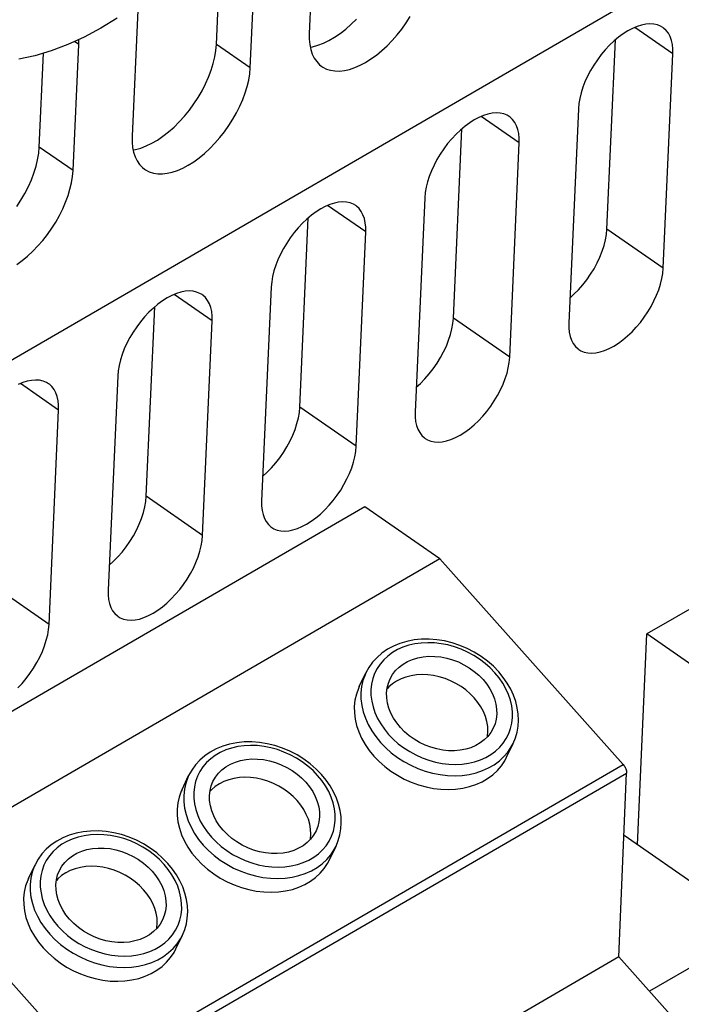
# Model space of a CAD drawing. Header units: millimetres. Extents: x 0 to 594, y 0 to 420.
# Tile 51 of 80: x 536.34 to 544.44, y 127.97 to 140.03. Entities that reach past the tile are written whole.
import ezdxf

# ---------------------------------------------------------------- set-up
doc = ezdxf.new("R2010")
doc.units = ezdxf.units.MM
doc.header["$LTSCALE"] = 32.67
doc.layers.get('0').update_dxf_attribs({"linetype": 'CONTINUOUS'})

msp = doc.modelspace()

# ---------------------------------------------------------------- linework, layer by layer
at = {"color": 7, "linetype": 'CONTINUOUS'}
for p, q in [((531.552, 133.148), (565.112, 152.596)), ((539.953, 141.399), (539.884, 139.855)), ((538.747, 139.723), (538.816, 141.267)), ((539.16, 139.436), (539.23, 140.98)), ((537.532, 140.046), (537.329, 139.921)), ((537.783, 140.141), (537.714, 138.598)), ((541.069, 139.987), (541.118, 140.064)), ((540.33, 139.91), (540.397, 139.969)), ((540.397, 139.969), (540.462, 140.034)), ((541.015, 139.911), (541.069, 139.987)), ((543.897, 139.943), (543.842, 139.919)), ((543.952, 139.96), (543.897, 139.943)), ((544.004, 139.97), (543.952, 139.96)), ((544.054, 139.974), (544.004, 139.97)), ((544.102, 139.971), (544.054, 139.974)), ((544.146, 139.962), (544.102, 139.971)), ((544.186, 139.945), (544.146, 139.962)), ((544.213, 139.929), (544.186, 139.945)), ((544.222, 139.923), (544.213, 139.929)), ((544.254, 139.894), (544.222, 139.923)), ((537.128, 139.812), (536.926, 139.72)), ((537.329, 139.921), (537.128, 139.812)), ((539.884, 139.855), (539.884, 139.786)), ((540.124, 139.771), (540.193, 139.81)), ((540.193, 139.81), (540.262, 139.857)), ((540.262, 139.857), (540.33, 139.91)), ((540.898, 139.77), (540.958, 139.839)), ((540.958, 139.839), (541.015, 139.911)), ((543.672, 139.812), (543.616, 139.765)), ((543.728, 139.853), (543.672, 139.812)), ((543.785, 139.889), (543.728, 139.853)), ((543.842, 139.919), (543.785, 139.889)), ((544.281, 139.859), (544.254, 139.894)), ((544.302, 139.818), (544.281, 139.859)), ((544.319, 139.772), (544.302, 139.818)), ((536.926, 139.72), (536.723, 139.643)), ((536.991, 138.179), (537.06, 139.722)), ((537.06, 139.722), (537.06, 139.781)), ((538.74, 139.648), (538.747, 139.723)), ((539.884, 139.786), (539.89, 139.721)), ((539.89, 139.721), (539.902, 139.66)), ((539.896, 139.691), (539.924, 139.695)), ((539.924, 139.695), (539.989, 139.713)), ((539.989, 139.713), (540.056, 139.738)), ((540.056, 139.738), (540.124, 139.771)), ((540.772, 139.647), (540.836, 139.706)), ((540.836, 139.706), (540.898, 139.77)), ((543.561, 139.714), (543.509, 139.658)), ((543.529, 137.461), (543.632, 139.779)), ((543.616, 139.765), (543.561, 139.714)), ((544.33, 139.721), (544.319, 139.772)), ((544.336, 139.666), (544.33, 139.721)), ((536.523, 139.584), (536.327, 139.543)), ((536.723, 139.643), (536.523, 139.584)), ((536.577, 138.466), (536.628, 139.615)), ((538.707, 139.489), (538.727, 139.569)), ((538.727, 139.569), (538.74, 139.648)), ((539.902, 139.66), (539.92, 139.605)), ((539.92, 139.605), (539.944, 139.555)), ((540.639, 139.545), (540.706, 139.593)), ((540.706, 139.593), (540.772, 139.647)), ((543.459, 139.599), (543.412, 139.536)), ((543.509, 139.658), (543.459, 139.599)), ((544.218, 136.983), (544.336, 139.607)), ((544.336, 139.607), (544.336, 139.666)), ((538.682, 139.406), (538.707, 139.489)), ((539.944, 139.555), (539.974, 139.512)), ((539.974, 139.512), (540.009, 139.475)), ((540.009, 139.475), (540.037, 139.453)), ((540.037, 139.453), (540.049, 139.445)), ((540.049, 139.445), (540.094, 139.422)), ((540.44, 139.439), (540.506, 139.467)), ((540.506, 139.467), (540.572, 139.503)), ((540.572, 139.503), (540.639, 139.545)), ((543.368, 139.471), (543.328, 139.404)), ((543.412, 139.536), (543.368, 139.471)), ((538.613, 139.239), (538.65, 139.323)), ((538.65, 139.323), (538.682, 139.406)), ((539.142, 139.287), (539.154, 139.363)), ((539.154, 139.363), (539.16, 139.436)), ((540.094, 139.422), (540.143, 139.406)), ((540.143, 139.406), (540.197, 139.398)), ((540.197, 139.398), (540.254, 139.397)), ((540.254, 139.397), (540.313, 139.403)), ((540.313, 139.403), (540.376, 139.417)), ((540.376, 139.417), (540.44, 139.439)), ((543.292, 139.336), (543.26, 139.267)), ((543.328, 139.404), (543.292, 139.336)), ((538.57, 139.156), (538.613, 139.239)), ((539.099, 139.129), (539.123, 139.209)), ((539.123, 139.209), (539.142, 139.287)), ((543.233, 139.198), (543.212, 139.13)), ((543.26, 139.267), (543.233, 139.198)), ((538.523, 139.075), (538.57, 139.156)), ((539.069, 139.048), (539.099, 139.129)), ((543.212, 139.13), (543.195, 139.063)), ((538.415, 138.918), (538.471, 138.995)), ((538.471, 138.995), (538.523, 139.075)), ((538.993, 138.886), (539.034, 138.967)), ((539.034, 138.967), (539.069, 139.048)), ((543.184, 138.999), (543.179, 138.936)), ((543.195, 139.063), (543.184, 138.999)), ((538.292, 138.776), (538.355, 138.845)), ((538.355, 138.845), (538.415, 138.918)), ((538.948, 138.807), (538.993, 138.886)), ((542.017, 138.853), (541.961, 138.829)), ((542.071, 138.87), (542.017, 138.853)), ((542.124, 138.881), (542.071, 138.87)), ((542.174, 138.885), (542.124, 138.881)), ((542.221, 138.882), (542.174, 138.885)), ((542.265, 138.872), (542.221, 138.882)), ((542.305, 138.856), (542.265, 138.872)), ((542.333, 138.839), (542.305, 138.856)), ((542.342, 138.833), (542.333, 138.839)), ((543.179, 138.936), (543.061, 136.313)), ((538.227, 138.712), (538.292, 138.776)), ((538.845, 138.654), (538.899, 138.729)), ((538.899, 138.729), (538.948, 138.807)), ((541.791, 138.722), (541.735, 138.675)), ((541.848, 138.764), (541.791, 138.722)), ((541.904, 138.799), (541.848, 138.764)), ((541.961, 138.829), (541.904, 138.799)), ((542.373, 138.804), (542.342, 138.833)), ((542.4, 138.769), (542.373, 138.804)), ((542.422, 138.728), (542.4, 138.769)), ((542.438, 138.682), (542.422, 138.728)), ((537.714, 138.598), (537.714, 138.528)), ((538.023, 138.553), (538.092, 138.6)), ((538.092, 138.6), (538.16, 138.653)), ((538.16, 138.653), (538.227, 138.712)), ((538.788, 138.582), (538.845, 138.654)), ((541.681, 138.624), (541.628, 138.568)), ((541.648, 136.372), (541.752, 138.689)), ((541.735, 138.675), (541.681, 138.624)), ((542.45, 138.631), (542.438, 138.682)), ((542.455, 138.576), (542.45, 138.631)), ((537.714, 138.528), (537.72, 138.463)), ((537.819, 138.455), (537.886, 138.48)), ((537.886, 138.48), (537.954, 138.513)), ((537.954, 138.513), (538.023, 138.553)), ((538.666, 138.449), (538.728, 138.513)), ((538.728, 138.513), (538.788, 138.582)), ((541.578, 138.509), (541.531, 138.446)), ((541.628, 138.568), (541.578, 138.509)), ((542.338, 135.893), (542.455, 138.517)), ((542.455, 138.517), (542.455, 138.576)), ((536.557, 138.312), (536.57, 138.39)), ((536.57, 138.39), (536.577, 138.466)), ((537.72, 138.463), (537.732, 138.403)), ((537.726, 138.433), (537.754, 138.438)), ((537.732, 138.403), (537.75, 138.347)), ((537.754, 138.438), (537.819, 138.455)), ((538.536, 138.335), (538.602, 138.389)), ((538.602, 138.389), (538.666, 138.449)), ((541.487, 138.381), (541.447, 138.314)), ((541.531, 138.446), (541.487, 138.381)), ((536.538, 138.231), (536.557, 138.312)), ((537.75, 138.347), (537.774, 138.298)), ((537.774, 138.298), (537.804, 138.254)), ((537.804, 138.254), (537.839, 138.217)), ((538.336, 138.21), (538.402, 138.245)), ((538.402, 138.245), (538.469, 138.287)), ((538.469, 138.287), (538.536, 138.335)), ((541.411, 138.246), (541.379, 138.177)), ((541.447, 138.314), (541.411, 138.246)), ((536.48, 138.065), (536.512, 138.149)), ((536.512, 138.149), (536.538, 138.231)), ((536.984, 138.106), (536.991, 138.179)), ((537.839, 138.217), (537.867, 138.195)), ((537.867, 138.195), (537.879, 138.187)), ((537.879, 138.187), (537.924, 138.164)), ((537.924, 138.164), (537.974, 138.149)), ((537.974, 138.149), (538.027, 138.14)), ((538.027, 138.14), (538.084, 138.139)), ((538.084, 138.139), (538.144, 138.146)), ((538.144, 138.146), (538.206, 138.16)), ((538.206, 138.16), (538.27, 138.181)), ((538.27, 138.181), (538.336, 138.21)), ((541.379, 138.177), (541.353, 138.108)), ((536.443, 137.982), (536.48, 138.065)), ((536.953, 137.952), (536.972, 138.03)), ((536.972, 138.03), (536.984, 138.106)), ((541.331, 138.04), (541.315, 137.974)), ((541.353, 138.108), (541.331, 138.04)), ((536.353, 137.817), (536.401, 137.899)), ((536.401, 137.899), (536.443, 137.982)), ((536.929, 137.872), (536.953, 137.952)), ((541.304, 137.909), (541.298, 137.847)), ((541.315, 137.974), (541.304, 137.909)), ((536.301, 137.738), (536.353, 137.817)), ((536.864, 137.71), (536.899, 137.791)), ((536.899, 137.791), (536.929, 137.872)), ((540.136, 137.763), (540.08, 137.739)), ((540.191, 137.78), (540.136, 137.763)), ((540.243, 137.791), (540.191, 137.78)), ((540.293, 137.795), (540.243, 137.791)), ((540.341, 137.792), (540.293, 137.795)), ((540.385, 137.782), (540.341, 137.792)), ((540.425, 137.766), (540.385, 137.782)), ((540.452, 137.75), (540.425, 137.766)), ((541.298, 137.847), (541.181, 135.223)), ((536.824, 137.629), (536.864, 137.71)), ((539.91, 137.632), (539.855, 137.586)), ((539.967, 137.674), (539.91, 137.632)), ((540.024, 137.71), (539.967, 137.674)), ((540.08, 137.739), (540.024, 137.71)), ((540.461, 137.743), (540.452, 137.75)), ((540.493, 137.714), (540.461, 137.743)), ((540.52, 137.679), (540.493, 137.714)), ((540.541, 137.638), (540.52, 137.679)), ((540.558, 137.592), (540.541, 137.638)), ((536.729, 137.472), (536.778, 137.549)), ((536.778, 137.549), (536.824, 137.629)), ((539.8, 137.534), (539.748, 137.479)), ((539.768, 135.282), (539.871, 137.6)), ((539.855, 137.586), (539.8, 137.534)), ((540.569, 137.541), (540.558, 137.592)), ((540.575, 137.486), (540.569, 137.541)), ((536.619, 137.324), (536.676, 137.396)), ((536.676, 137.396), (536.729, 137.472)), ((539.698, 137.419), (539.651, 137.357)), ((539.748, 137.479), (539.698, 137.419)), ((540.457, 134.804), (540.575, 137.427)), ((540.575, 137.427), (540.575, 137.486)), ((543.511, 137.33), (543.523, 137.397)), ((543.523, 137.397), (543.529, 137.461)), ((536.559, 137.256), (536.619, 137.324)), ((539.607, 137.292), (539.567, 137.225)), ((539.651, 137.357), (539.607, 137.292)), ((543.494, 137.261), (543.511, 137.33)), ((536.432, 137.132), (536.496, 137.191)), ((536.496, 137.191), (536.559, 137.256)), ((539.531, 137.156), (539.499, 137.087)), ((539.567, 137.225), (539.531, 137.156)), ((543.442, 137.12), (543.471, 137.191)), ((543.471, 137.191), (543.494, 137.261)), ((536.3, 137.03), (536.366, 137.078)), ((536.366, 137.078), (536.432, 137.132)), ((539.499, 137.087), (539.472, 137.019)), ((543.371, 136.978), (543.409, 137.049)), ((543.409, 137.049), (543.442, 137.12)), ((539.451, 136.951), (539.434, 136.884)), ((539.472, 137.019), (539.451, 136.951)), ((543.282, 136.843), (543.329, 136.91)), ((543.329, 136.91), (543.371, 136.978)), ((544.202, 136.856), (544.213, 136.921)), ((544.213, 136.921), (544.218, 136.983)), ((539.423, 136.819), (539.418, 136.757)), ((539.434, 136.884), (539.423, 136.819)), ((543.233, 136.78), (543.282, 136.843)), ((544.164, 136.721), (544.185, 136.79)), ((544.185, 136.79), (544.202, 136.856)), ((538.256, 136.673), (538.2, 136.65)), ((538.31, 136.691), (538.256, 136.673)), ((538.363, 136.701), (538.31, 136.691)), ((538.413, 136.705), (538.363, 136.701)), ((538.46, 136.702), (538.413, 136.705)), ((538.504, 136.692), (538.46, 136.702)), ((538.544, 136.676), (538.504, 136.692)), ((538.572, 136.66), (538.544, 136.676)), ((539.418, 136.757), (539.3, 134.133)), ((543.125, 136.664), (543.18, 136.72)), ((543.18, 136.72), (543.233, 136.78)), ((544.137, 136.653), (544.164, 136.721)), ((538.087, 136.584), (538.03, 136.542)), ((538.143, 136.62), (538.087, 136.584)), ((538.2, 136.65), (538.143, 136.62)), ((538.581, 136.653), (538.572, 136.66)), ((538.612, 136.624), (538.581, 136.653)), ((538.639, 136.589), (538.612, 136.624)), ((538.661, 136.548), (538.639, 136.589)), ((538.677, 136.502), (538.661, 136.548)), ((543.075, 136.618), (543.125, 136.664)), ((544.069, 136.515), (544.105, 136.584)), ((544.105, 136.584), (544.137, 136.653)), ((537.92, 136.444), (537.867, 136.389)), ((537.887, 134.192), (537.991, 136.51)), ((537.974, 136.496), (537.92, 136.444)), ((538.03, 136.542), (537.974, 136.496)), ((538.689, 136.452), (538.677, 136.502)), ((538.694, 136.397), (538.689, 136.452)), ((543.985, 136.383), (544.029, 136.448)), ((544.029, 136.448), (544.069, 136.515)), ((537.817, 136.329), (537.77, 136.267)), ((537.867, 136.389), (537.817, 136.329)), ((538.577, 133.714), (538.694, 136.338)), ((538.694, 136.338), (538.694, 136.397)), ((541.631, 136.241), (541.642, 136.307)), ((541.642, 136.307), (541.648, 136.372)), ((543.061, 136.313), (543.061, 136.254)), ((543.888, 136.261), (543.938, 136.321)), ((543.938, 136.321), (543.985, 136.383)), ((537.726, 136.202), (537.686, 136.135)), ((537.77, 136.267), (537.726, 136.202)), ((541.613, 136.171), (541.631, 136.241)), ((543.061, 136.254), (543.067, 136.199)), ((543.067, 136.199), (543.078, 136.148)), ((543.781, 136.154), (543.836, 136.206)), ((543.836, 136.206), (543.888, 136.261)), ((550.527, 136.279), (544.018, 132.507)), ((537.65, 136.067), (537.618, 135.998)), ((537.686, 136.135), (537.65, 136.067)), ((541.562, 136.03), (541.59, 136.101)), ((541.59, 136.101), (541.613, 136.171)), ((543.078, 136.148), (543.094, 136.102)), ((543.094, 136.102), (543.116, 136.061)), ((543.612, 136.03), (543.669, 136.066)), ((543.669, 136.066), (543.725, 136.108)), ((543.725, 136.108), (543.781, 136.154)), ((537.618, 135.998), (537.592, 135.929)), ((541.49, 135.889), (541.529, 135.959)), ((541.529, 135.959), (541.562, 136.03)), ((543.116, 136.061), (543.143, 136.026)), ((543.143, 136.026), (543.175, 135.997)), ((543.175, 135.997), (543.184, 135.99)), ((543.184, 135.99), (543.211, 135.974)), ((543.211, 135.974), (543.251, 135.958)), ((543.251, 135.958), (543.295, 135.948)), ((543.295, 135.948), (543.342, 135.945)), ((543.342, 135.945), (543.393, 135.949)), ((543.393, 135.949), (543.445, 135.96)), ((543.445, 135.96), (543.5, 135.977)), ((543.5, 135.977), (543.555, 136.001)), ((543.555, 136.001), (543.612, 136.03)), ((537.57, 135.861), (537.554, 135.794)), ((537.592, 135.929), (537.57, 135.861)), ((541.448, 135.82), (541.49, 135.889)), ((542.321, 135.766), (542.332, 135.831)), ((542.332, 135.831), (542.338, 135.893)), ((537.543, 135.729), (537.537, 135.667)), ((537.554, 135.794), (537.543, 135.729)), ((541.352, 135.69), (541.402, 135.753)), ((541.402, 135.753), (541.448, 135.82)), ((542.305, 135.7), (542.321, 135.766)), ((536.375, 135.584), (536.319, 135.56)), ((536.43, 135.601), (536.375, 135.584)), ((536.482, 135.611), (536.43, 135.601)), ((536.532, 135.615), (536.482, 135.611)), ((536.58, 135.612), (536.532, 135.615)), ((536.624, 135.603), (536.58, 135.612)), ((536.664, 135.586), (536.624, 135.603)), ((536.691, 135.57), (536.664, 135.586)), ((537.537, 135.667), (537.419, 133.043)), ((541.244, 135.574), (541.299, 135.63)), ((541.299, 135.63), (541.352, 135.69)), ((542.256, 135.563), (542.283, 135.632)), ((542.283, 135.632), (542.305, 135.7)), ((536.7, 135.563), (536.691, 135.57)), ((536.732, 135.534), (536.7, 135.563)), ((536.759, 135.499), (536.732, 135.534)), ((536.78, 135.459), (536.759, 135.499)), ((541.194, 135.529), (541.244, 135.574)), ((542.189, 135.426), (542.225, 135.494)), ((542.225, 135.494), (542.256, 135.563)), ((536.797, 135.413), (536.78, 135.459)), ((536.808, 135.362), (536.797, 135.413)), ((536.814, 135.307), (536.808, 135.362)), ((542.105, 135.294), (542.149, 135.359)), ((542.149, 135.359), (542.189, 135.426)), ((536.696, 132.624), (536.814, 135.248)), ((536.814, 135.248), (536.814, 135.307)), ((539.762, 135.218), (539.768, 135.282)), ((541.181, 135.223), (541.181, 135.164)), ((542.007, 135.172), (542.058, 135.231)), ((542.058, 135.231), (542.105, 135.294)), ((539.733, 135.082), (539.75, 135.151)), ((539.75, 135.151), (539.762, 135.218)), ((541.181, 135.164), (541.186, 135.109)), ((541.186, 135.109), (541.197, 135.058)), ((541.901, 135.065), (541.955, 135.116)), ((541.955, 135.116), (542.007, 135.172)), ((539.681, 134.94), (539.71, 135.011)), ((539.71, 135.011), (539.733, 135.082)), ((541.197, 135.058), (541.214, 135.012)), ((541.214, 135.012), (541.236, 134.971)), ((541.788, 134.977), (541.845, 135.018)), ((541.845, 135.018), (541.901, 135.065)), ((539.61, 134.799), (539.648, 134.869)), ((539.648, 134.869), (539.681, 134.94)), ((541.236, 134.971), (541.263, 134.936)), ((541.263, 134.936), (541.294, 134.907)), ((541.294, 134.907), (541.303, 134.901)), ((541.303, 134.901), (541.33, 134.884)), ((541.33, 134.884), (541.371, 134.868)), ((541.371, 134.868), (541.415, 134.858)), ((541.512, 134.859), (541.565, 134.87)), ((541.565, 134.87), (541.619, 134.887)), ((541.619, 134.887), (541.675, 134.911)), ((541.675, 134.911), (541.731, 134.941)), ((541.731, 134.941), (541.788, 134.977)), ((539.568, 134.73), (539.61, 134.799)), ((540.441, 134.677), (540.452, 134.741)), ((540.452, 134.741), (540.457, 134.804)), ((541.415, 134.858), (541.462, 134.856)), ((541.462, 134.856), (541.512, 134.859)), ((539.472, 134.6), (539.521, 134.664)), ((539.521, 134.664), (539.568, 134.73)), ((540.424, 134.61), (540.441, 134.677)), ((539.364, 134.484), (539.419, 134.54)), ((539.419, 134.54), (539.472, 134.6)), ((540.376, 134.473), (540.403, 134.542)), ((540.403, 134.542), (540.424, 134.61)), ((539.314, 134.439), (539.364, 134.484)), ((540.308, 134.336), (540.344, 134.404)), ((540.344, 134.404), (540.376, 134.473)), ((540.224, 134.204), (540.268, 134.269)), ((540.268, 134.269), (540.308, 134.336)), ((537.881, 134.128), (537.887, 134.192)), ((540.127, 134.082), (540.177, 134.141)), ((540.177, 134.141), (540.224, 134.204)), ((540.565, 134.063), (534.055, 130.291)), ((537.852, 133.992), (537.87, 134.061)), ((537.87, 134.061), (537.881, 134.128)), ((539.3, 134.133), (539.3, 134.074)), ((539.3, 134.074), (539.306, 134.019)), ((539.306, 134.019), (539.317, 133.968)), ((540.02, 133.975), (540.074, 134.026)), ((540.074, 134.026), (540.127, 134.082)), ((541.482, 133.427), (540.565, 134.063)), ((537.801, 133.85), (537.829, 133.921)), ((537.829, 133.921), (537.852, 133.992)), ((539.317, 133.968), (539.333, 133.922)), ((539.333, 133.922), (539.355, 133.882)), ((539.908, 133.887), (539.964, 133.928)), ((539.964, 133.928), (540.02, 133.975)), ((537.729, 133.709), (537.768, 133.779)), ((537.768, 133.779), (537.801, 133.85)), ((539.355, 133.882), (539.382, 133.846)), ((539.382, 133.846), (539.414, 133.817)), ((539.414, 133.817), (539.423, 133.811)), ((539.423, 133.811), (539.45, 133.795)), ((539.45, 133.795), (539.49, 133.778)), ((539.49, 133.778), (539.534, 133.769)), ((539.632, 133.77), (539.684, 133.78)), ((539.684, 133.78), (539.739, 133.797)), ((539.739, 133.797), (539.794, 133.821)), ((539.794, 133.821), (539.851, 133.851)), ((539.851, 133.851), (539.908, 133.887)), ((537.687, 133.64), (537.729, 133.709)), ((538.571, 133.652), (538.577, 133.714)), ((539.534, 133.769), (539.581, 133.766)), ((539.581, 133.766), (539.632, 133.77)), ((537.591, 133.51), (537.641, 133.574)), ((537.641, 133.574), (537.687, 133.64)), ((538.544, 133.52), (538.56, 133.587)), ((538.56, 133.587), (538.571, 133.652)), ((541.482, 133.427), (534.973, 129.655)), ((537.483, 133.394), (537.538, 133.45)), ((537.538, 133.45), (537.591, 133.51)), ((538.495, 133.383), (538.522, 133.452)), ((538.522, 133.452), (538.544, 133.52)), ((543.728, 130.909), (541.482, 133.427)), ((537.433, 133.349), (537.483, 133.394)), ((538.428, 133.246), (538.464, 133.314)), ((538.464, 133.314), (538.495, 133.383)), ((538.344, 133.114), (538.388, 133.179)), ((538.388, 133.179), (538.428, 133.246)), ((538.297, 133.051), (538.344, 133.114)), ((537.419, 133.043), (537.42, 132.984)), ((537.42, 132.984), (537.425, 132.929)), ((538.14, 132.885), (538.194, 132.936)), ((538.194, 132.936), (538.246, 132.992)), ((538.246, 132.992), (538.297, 133.051)), ((537.425, 132.929), (537.436, 132.878)), ((537.436, 132.878), (537.453, 132.832)), ((537.453, 132.832), (537.475, 132.792)), ((538.027, 132.797), (538.084, 132.838)), ((538.084, 132.838), (538.14, 132.885)), ((537.475, 132.792), (537.502, 132.757)), ((537.502, 132.757), (537.533, 132.728)), ((537.533, 132.728), (537.542, 132.721)), ((537.542, 132.721), (537.569, 132.705)), ((537.569, 132.705), (537.61, 132.689)), ((537.751, 132.68), (537.804, 132.69)), ((537.804, 132.69), (537.858, 132.708)), ((537.858, 132.708), (537.914, 132.731)), ((537.914, 132.731), (537.97, 132.761)), ((537.97, 132.761), (538.027, 132.797)), ((536.691, 132.562), (536.696, 132.624)), ((537.61, 132.689), (537.654, 132.679)), ((537.654, 132.679), (537.701, 132.676)), ((537.701, 132.676), (537.751, 132.68)), ((536.663, 132.43), (536.68, 132.497)), ((536.68, 132.497), (536.691, 132.562)), ((543.902, 129.927), (544.018, 132.507)), ((544.935, 131.871), (544.018, 132.507)), ((536.615, 132.293), (536.642, 132.362)), ((536.642, 132.362), (536.663, 132.43)), ((540.914, 132.359), (540.841, 132.319)), ((540.994, 132.391), (540.914, 132.359)), ((541.078, 132.416), (540.994, 132.391)), ((541.166, 132.433), (541.078, 132.416)), ((541.257, 132.442), (541.166, 132.433)), ((541.35, 132.443), (541.257, 132.442)), ((541.444, 132.436), (541.35, 132.443)), ((541.539, 132.421), (541.444, 132.436)), ((541.633, 132.398), (541.539, 132.421)), ((541.726, 132.367), (541.633, 132.398)), ((541.816, 132.329), (541.726, 132.367)), ((541.904, 132.284), (541.816, 132.329)), ((536.547, 132.156), (536.583, 132.224)), ((536.583, 132.224), (536.615, 132.293)), ((540.713, 132.22), (540.659, 132.162)), ((540.773, 132.273), (540.713, 132.22)), ((540.841, 132.319), (540.773, 132.273)), ((541.147, 132.196), (541.211, 132.215)), ((541.211, 132.215), (541.279, 132.228)), ((541.279, 132.228), (541.349, 132.234)), ((541.349, 132.234), (541.421, 132.233)), ((541.421, 132.233), (541.493, 132.226)), ((541.493, 132.226), (541.566, 132.212)), ((541.566, 132.212), (541.639, 132.191)), ((541.987, 132.232), (541.904, 132.284)), ((542.065, 132.175), (541.987, 132.232)), ((536.463, 132.024), (536.507, 132.089)), ((536.507, 132.089), (536.547, 132.156)), ((540.614, 132.098), (540.576, 132.03)), ((540.659, 132.162), (540.614, 132.098)), ((540.94, 132.058), (540.984, 132.101)), ((540.984, 132.101), (541.033, 132.138)), ((541.033, 132.138), (541.088, 132.17)), ((541.088, 132.17), (541.147, 132.196)), ((541.639, 132.191), (541.709, 132.164)), ((541.709, 132.164), (541.778, 132.131)), ((541.778, 132.131), (541.843, 132.093)), ((541.843, 132.093), (541.904, 132.049)), ((542.138, 132.111), (542.065, 132.175)), ((542.204, 132.043), (542.138, 132.111)), ((536.416, 131.962), (536.463, 132.024)), ((540.495, 131.862), (540.576, 132.03)), ((540.873, 131.957), (540.904, 132.011)), ((540.904, 132.011), (540.94, 132.058)), ((541.067, 131.98), (541.008, 131.958)), ((541.131, 131.996), (541.067, 131.98)), ((541.197, 132.006), (541.131, 131.996)), ((541.265, 132.01), (541.197, 132.006)), ((541.335, 132.007), (541.265, 132.01)), ((541.405, 131.998), (541.335, 132.007)), ((541.476, 131.983), (541.405, 131.998)), ((541.546, 131.962), (541.476, 131.983)), ((541.904, 132.049), (541.96, 132.001)), ((541.96, 132.001), (542.011, 131.949)), ((542.259, 131.976), (542.204, 132.043)), ((542.308, 131.905), (542.259, 131.976)), ((536.313, 131.847), (536.366, 131.902)), ((536.366, 131.902), (536.416, 131.962)), ((540.495, 131.862), (540.485, 131.839)), ((540.857, 131.858), (540.837, 131.836)), ((540.838, 131.846), (540.852, 131.904)), ((540.852, 131.904), (540.873, 131.957)), ((540.902, 131.897), (540.857, 131.858)), ((540.952, 131.93), (540.902, 131.897)), ((541.008, 131.958), (540.952, 131.93)), ((541.613, 131.935), (541.546, 131.962)), ((541.679, 131.902), (541.613, 131.935)), ((541.742, 131.864), (541.679, 131.902)), ((541.8, 131.822), (541.742, 131.864)), ((542.011, 131.949), (542.057, 131.893)), ((542.057, 131.893), (542.095, 131.835)), ((542.35, 131.832), (542.308, 131.905)), ((540.46, 131.769), (540.443, 131.695)), ((540.485, 131.839), (540.46, 131.769)), ((540.831, 131.786), (540.838, 131.846)), ((540.832, 131.724), (540.831, 131.786)), ((541.855, 131.775), (541.8, 131.822)), ((541.904, 131.724), (541.855, 131.775)), ((542.095, 131.835), (542.127, 131.774)), ((542.127, 131.774), (542.152, 131.712)), ((542.385, 131.757), (542.35, 131.832)), ((542.412, 131.681), (542.385, 131.757)), ((540.443, 131.695), (540.435, 131.62)), ((540.435, 131.62), (540.436, 131.542)), ((540.842, 131.661), (540.832, 131.724)), ((540.859, 131.599), (540.842, 131.661)), ((541.948, 131.67), (541.904, 131.724)), ((541.986, 131.614), (541.948, 131.67)), ((542.017, 131.556), (541.986, 131.614)), ((542.152, 131.712), (542.169, 131.649)), ((542.169, 131.649), (542.178, 131.587)), ((542.431, 131.604), (542.412, 131.681)), ((540.436, 131.542), (540.445, 131.464)), ((540.883, 131.537), (540.859, 131.599)), ((540.915, 131.476), (540.883, 131.537)), ((542.041, 131.496), (542.017, 131.556)), ((542.059, 131.435), (542.041, 131.496)), ((542.179, 131.525), (542.172, 131.465)), ((542.178, 131.587), (542.179, 131.525)), ((542.442, 131.527), (542.431, 131.604)), ((542.445, 131.451), (542.442, 131.527)), ((540.445, 131.464), (540.463, 131.385)), ((540.463, 131.385), (540.49, 131.307)), ((540.954, 131.418), (540.915, 131.476)), ((540.999, 131.362), (540.954, 131.418)), ((542.069, 131.375), (542.059, 131.435)), ((542.072, 131.315), (542.069, 131.375)), ((542.158, 131.407), (542.137, 131.354)), ((542.172, 131.465), (542.158, 131.407)), ((542.428, 131.305), (542.44, 131.377)), ((542.44, 131.377), (542.445, 131.451)), ((540.49, 131.307), (540.524, 131.23)), ((541.05, 131.31), (540.999, 131.362)), ((541.106, 131.262), (541.05, 131.31)), ((541.167, 131.218), (541.106, 131.262)), ((542.07, 131.253), (542.026, 131.21)), ((542.066, 131.249), (542.067, 131.256)), ((542.067, 131.256), (542.072, 131.315)), ((542.106, 131.3), (542.07, 131.253)), ((542.137, 131.354), (542.106, 131.3)), ((542.408, 131.235), (542.428, 131.305)), ((538.824, 131.134), (538.745, 131.101)), ((538.908, 131.159), (538.824, 131.134)), ((538.996, 131.176), (538.908, 131.159)), ((539.087, 131.185), (538.996, 131.176)), ((539.18, 131.186), (539.087, 131.185)), ((539.275, 131.179), (539.18, 131.186)), ((539.369, 131.164), (539.275, 131.179)), ((539.463, 131.141), (539.369, 131.164)), ((539.556, 131.11), (539.463, 131.141)), ((540.524, 131.23), (540.567, 131.154)), ((540.567, 131.154), (540.617, 131.081)), ((541.233, 131.179), (541.167, 131.218)), ((541.301, 131.147), (541.233, 131.179)), ((541.372, 131.12), (541.301, 131.147)), ((541.922, 131.141), (541.863, 131.115)), ((541.977, 131.173), (541.922, 131.141)), ((542.026, 131.21), (541.977, 131.173)), ((542.3, 131), (542.38, 131.168)), ((542.38, 131.168), (542.408, 131.235)), ((538.604, 131.015), (538.543, 130.963)), ((538.671, 131.062), (538.604, 131.015)), ((538.745, 131.101), (538.671, 131.062)), ((539.647, 131.072), (539.556, 131.11)), ((539.734, 131.027), (539.647, 131.072)), ((539.817, 130.975), (539.734, 131.027)), ((540.617, 131.081), (540.674, 131.012)), ((540.674, 131.012), (540.738, 130.946)), ((541.444, 131.099), (541.372, 131.12)), ((541.517, 131.085), (541.444, 131.099)), ((541.59, 131.077), (541.517, 131.085)), ((541.661, 131.077), (541.59, 131.077)), ((541.731, 131.083), (541.661, 131.077)), ((541.799, 131.096), (541.731, 131.083)), ((541.863, 131.115), (541.799, 131.096)), ((538.489, 130.904), (538.444, 130.841)), ((538.543, 130.963), (538.489, 130.904)), ((538.863, 130.881), (538.918, 130.913)), ((538.918, 130.913), (538.978, 130.938)), ((538.978, 130.938), (539.042, 130.958)), ((539.042, 130.958), (539.109, 130.97)), ((539.109, 130.97), (539.179, 130.977)), ((539.179, 130.977), (539.251, 130.976)), ((539.251, 130.976), (539.324, 130.969)), ((539.324, 130.969), (539.397, 130.954)), ((539.397, 130.954), (539.469, 130.934)), ((539.469, 130.934), (539.539, 130.907)), ((539.539, 130.907), (539.608, 130.874)), ((539.895, 130.917), (539.817, 130.975)), ((539.968, 130.854), (539.895, 130.917)), ((540.738, 130.946), (540.808, 130.884)), ((540.808, 130.884), (540.883, 130.828)), ((542.187, 130.836), (542.236, 130.894)), ((542.236, 130.894), (542.277, 130.956)), ((542.277, 130.956), (542.3, 131)), ((543.728, 130.909), (543.737, 130.898)), ((543.737, 130.898), (543.746, 130.885)), ((543.746, 130.885), (543.753, 130.872)), ((538.326, 130.605), (538.406, 130.773)), ((538.444, 130.841), (538.406, 130.773)), ((538.734, 130.753), (538.771, 130.801)), ((538.771, 130.801), (538.814, 130.843)), ((538.814, 130.843), (538.863, 130.881)), ((539.608, 130.874), (539.673, 130.835)), ((539.673, 130.835), (539.734, 130.792)), ((539.734, 130.792), (539.79, 130.744)), ((540.034, 130.786), (539.968, 130.854)), ((540.089, 130.718), (540.034, 130.786)), ((540.883, 130.828), (540.963, 130.777)), ((540.963, 130.777), (541.046, 130.731)), ((542.068, 130.738), (542.13, 130.784)), ((542.13, 130.784), (542.187, 130.836)), ((543.675, 128.553), (543.77, 130.805)), ((543.753, 130.872), (543.76, 130.858)), ((543.76, 130.858), (543.765, 130.844)), ((543.765, 130.844), (543.768, 130.831)), ((543.768, 130.831), (543.77, 130.818)), ((543.77, 130.818), (543.77, 130.805)), ((538.668, 130.589), (538.682, 130.647)), ((538.682, 130.647), (538.704, 130.7)), ((538.704, 130.7), (538.734, 130.753)), ((538.782, 130.673), (538.732, 130.639)), ((538.838, 130.701), (538.782, 130.673)), ((538.897, 130.723), (538.838, 130.701)), ((538.961, 130.739), (538.897, 130.723)), ((539.027, 130.749), (538.961, 130.739)), ((539.095, 130.753), (539.027, 130.749)), ((539.165, 130.75), (539.095, 130.753)), ((539.236, 130.741), (539.165, 130.75)), ((539.306, 130.726), (539.236, 130.741)), ((539.376, 130.704), (539.306, 130.726)), ((539.444, 130.677), (539.376, 130.704)), ((539.509, 130.644), (539.444, 130.677)), ((539.572, 130.607), (539.509, 130.644)), ((539.79, 130.744), (539.842, 130.691)), ((539.842, 130.691), (539.887, 130.636)), ((540.138, 130.648), (540.089, 130.718)), ((540.18, 130.575), (540.138, 130.648)), ((541.046, 130.731), (541.133, 130.693)), ((541.133, 130.693), (541.222, 130.66)), ((541.222, 130.66), (541.313, 130.635)), ((541.846, 130.639), (541.925, 130.665)), ((541.925, 130.665), (541.999, 130.698)), ((541.999, 130.698), (542.068, 130.738)), ((538.315, 130.582), (538.29, 130.511)), ((538.326, 130.605), (538.315, 130.582)), ((538.661, 130.528), (538.668, 130.589)), ((538.663, 130.467), (538.661, 130.528)), ((538.687, 130.601), (538.667, 130.579)), ((538.732, 130.639), (538.687, 130.601)), ((539.631, 130.564), (539.572, 130.607)), ((539.685, 130.517), (539.631, 130.564)), ((539.887, 130.636), (539.925, 130.577)), ((539.925, 130.577), (539.957, 130.517)), ((540.215, 130.499), (540.18, 130.575)), ((541.313, 130.635), (541.405, 130.617)), ((541.405, 130.617), (541.496, 130.607)), ((541.496, 130.607), (541.587, 130.603)), ((541.587, 130.603), (541.676, 130.608)), ((541.676, 130.608), (541.762, 130.62)), ((541.762, 130.62), (541.846, 130.639)), ((538.273, 130.438), (538.265, 130.362)), ((538.29, 130.511), (538.273, 130.438)), ((538.672, 130.404), (538.663, 130.467)), ((538.689, 130.341), (538.672, 130.404)), ((539.734, 130.467), (539.685, 130.517)), ((539.778, 130.413), (539.734, 130.467)), ((539.816, 130.357), (539.778, 130.413)), ((539.957, 130.517), (539.982, 130.455)), ((539.982, 130.455), (539.999, 130.392)), ((540.242, 130.423), (540.215, 130.499)), ((540.261, 130.346), (540.242, 130.423)), ((538.265, 130.362), (538.266, 130.285)), ((538.266, 130.285), (538.275, 130.206)), ((538.713, 130.279), (538.689, 130.341)), ((539.847, 130.298), (539.816, 130.357)), ((539.872, 130.238), (539.847, 130.298)), ((539.999, 130.392), (540.008, 130.329)), ((540.008, 130.329), (540.009, 130.268)), ((540.272, 130.27), (540.261, 130.346)), ((538.275, 130.206), (538.293, 130.128)), ((538.745, 130.219), (538.713, 130.279)), ((538.784, 130.16), (538.745, 130.219)), ((538.829, 130.105), (538.784, 130.16)), ((539.889, 130.178), (539.872, 130.238)), ((539.899, 130.117), (539.889, 130.178)), ((540.002, 130.207), (539.988, 130.149)), ((540.009, 130.268), (540.002, 130.207)), ((540.271, 130.12), (540.275, 130.194)), ((540.275, 130.194), (540.272, 130.27)), ((536.943, 130.044), (536.864, 130.012)), ((537.027, 130.069), (536.943, 130.044)), ((537.115, 130.086), (537.027, 130.069)), ((537.206, 130.095), (537.115, 130.086)), ((537.3, 130.096), (537.206, 130.095)), ((537.394, 130.089), (537.3, 130.096)), ((537.489, 130.074), (537.394, 130.089)), ((537.583, 130.051), (537.489, 130.074)), ((537.676, 130.02), (537.583, 130.051)), ((538.293, 130.128), (538.32, 130.049)), ((538.32, 130.049), (538.355, 129.972)), ((538.88, 130.052), (538.829, 130.105)), ((538.937, 130.004), (538.88, 130.052)), ((539.898, 129.999), (539.902, 130.057)), ((539.902, 130.057), (539.899, 130.117)), ((539.936, 130.043), (539.9, 129.995)), ((539.967, 130.096), (539.936, 130.043)), ((539.988, 130.149), (539.967, 130.096)), ((540.238, 129.977), (540.258, 130.047)), ((540.258, 130.047), (540.271, 130.12)), ((545.376, 128.904), (543.738, 130.04)), ((536.723, 129.926), (536.662, 129.873)), ((536.79, 129.972), (536.723, 129.926)), ((536.864, 130.012), (536.79, 129.972)), ((537.766, 129.982), (537.676, 130.02)), ((537.853, 129.937), (537.766, 129.982)), ((537.936, 129.885), (537.853, 129.937)), ((538.355, 129.972), (538.397, 129.897)), ((538.998, 129.961), (538.937, 130.004)), ((539.063, 129.922), (538.998, 129.961)), ((539.131, 129.889), (539.063, 129.922)), ((539.857, 129.953), (539.807, 129.915)), ((539.9, 129.995), (539.857, 129.953)), ((539.896, 129.992), (539.898, 129.999)), ((540.211, 129.911), (540.238, 129.977)), ((536.609, 129.815), (536.563, 129.751)), ((536.662, 129.873), (536.609, 129.815)), ((536.983, 129.791), (537.037, 129.823)), ((537.037, 129.823), (537.097, 129.848)), ((537.097, 129.848), (537.161, 129.868)), ((537.161, 129.868), (537.228, 129.881)), ((537.228, 129.881), (537.298, 129.887)), ((537.298, 129.887), (537.37, 129.886)), ((537.37, 129.886), (537.443, 129.879)), ((537.443, 129.879), (537.516, 129.865)), ((537.516, 129.865), (537.588, 129.844)), ((537.588, 129.844), (537.659, 129.817)), ((537.659, 129.817), (537.727, 129.784)), ((538.015, 129.827), (537.936, 129.885)), ((538.087, 129.764), (538.015, 129.827)), ((538.397, 129.897), (538.447, 129.824)), ((538.447, 129.824), (538.505, 129.754)), ((539.202, 129.862), (539.131, 129.889)), ((539.274, 129.842), (539.202, 129.862)), ((539.347, 129.827), (539.274, 129.842)), ((539.42, 129.82), (539.347, 129.827)), ((539.492, 129.819), (539.42, 129.82)), ((539.562, 129.825), (539.492, 129.819)), ((539.629, 129.838), (539.562, 129.825)), ((539.693, 129.858), (539.629, 129.838)), ((539.753, 129.883), (539.693, 129.858)), ((539.807, 129.915), (539.753, 129.883)), ((540.13, 129.742), (540.211, 129.911)), ((536.445, 129.515), (536.526, 129.683)), ((536.563, 129.751), (536.526, 129.683)), ((536.854, 129.663), (536.89, 129.711)), ((536.89, 129.711), (536.933, 129.754)), ((536.933, 129.754), (536.983, 129.791)), ((537.727, 129.784), (537.792, 129.746)), ((537.792, 129.746), (537.853, 129.702)), ((537.853, 129.702), (537.91, 129.654)), ((538.153, 129.696), (538.087, 129.764)), ((538.209, 129.628), (538.153, 129.696)), ((538.505, 129.754), (538.568, 129.688)), ((538.568, 129.688), (538.638, 129.627)), ((540.066, 129.636), (540.107, 129.699)), ((540.107, 129.699), (540.13, 129.742)), ((537.219, 127.137), (534.973, 129.655)), ((536.787, 129.499), (536.802, 129.557)), ((536.802, 129.557), (536.823, 129.61)), ((536.823, 129.61), (536.854, 129.663)), ((536.902, 129.583), (536.851, 129.55)), ((536.957, 129.611), (536.902, 129.583)), ((537.017, 129.633), (536.957, 129.611)), ((537.08, 129.649), (537.017, 129.633)), ((537.146, 129.659), (537.08, 129.649)), ((537.215, 129.663), (537.146, 129.659)), ((537.285, 129.66), (537.215, 129.663)), ((537.355, 129.651), (537.285, 129.66)), ((537.426, 129.636), (537.355, 129.651)), ((537.495, 129.614), (537.426, 129.636)), ((537.563, 129.587), (537.495, 129.614)), ((537.629, 129.555), (537.563, 129.587)), ((537.91, 129.654), (537.961, 129.602)), ((537.961, 129.602), (538.006, 129.546)), ((538.258, 129.558), (538.209, 129.628)), ((538.3, 129.485), (538.258, 129.558)), ((538.638, 129.627), (538.713, 129.57)), ((538.713, 129.57), (538.793, 129.519)), ((539.961, 129.527), (540.017, 129.579)), ((540.017, 129.579), (540.066, 129.636)), ((536.435, 129.492), (536.41, 129.422)), ((536.445, 129.515), (536.435, 129.492)), ((536.781, 129.439), (536.787, 129.499)), ((536.782, 129.377), (536.781, 129.439)), ((536.806, 129.511), (536.786, 129.489)), ((536.851, 129.55), (536.806, 129.511)), ((537.691, 129.517), (537.629, 129.555)), ((537.75, 129.474), (537.691, 129.517)), ((537.804, 129.428), (537.75, 129.474)), ((538.006, 129.546), (538.045, 129.487)), ((538.045, 129.487), (538.077, 129.427)), ((538.334, 129.41), (538.3, 129.485)), ((538.793, 129.519), (538.877, 129.474)), ((538.877, 129.474), (538.963, 129.435)), ((539.755, 129.408), (539.829, 129.441)), ((539.829, 129.441), (539.898, 129.481)), ((539.898, 129.481), (539.961, 129.527)), ((536.393, 129.348), (536.385, 129.272)), ((536.41, 129.422), (536.393, 129.348)), ((536.791, 129.314), (536.782, 129.377)), ((537.854, 129.377), (537.804, 129.428)), ((537.897, 129.323), (537.854, 129.377)), ((537.935, 129.267), (537.897, 129.323)), ((538.077, 129.427), (538.101, 129.365)), ((538.101, 129.365), (538.118, 129.302)), ((538.361, 129.333), (538.334, 129.41)), ((538.38, 129.257), (538.361, 129.333)), ((538.963, 129.435), (539.053, 129.403)), ((539.053, 129.403), (539.143, 129.378)), ((539.143, 129.378), (539.235, 129.36)), ((539.235, 129.36), (539.327, 129.349)), ((539.327, 129.349), (539.417, 129.346)), ((539.417, 129.346), (539.506, 129.35)), ((539.506, 129.35), (539.593, 129.362)), ((539.593, 129.362), (539.676, 129.381)), ((539.676, 129.381), (539.755, 129.408)), ((536.385, 129.272), (536.386, 129.195)), ((536.808, 129.252), (536.791, 129.314)), ((536.833, 129.19), (536.808, 129.252)), ((537.967, 129.208), (537.935, 129.267)), ((537.991, 129.148), (537.967, 129.208)), ((538.118, 129.302), (538.127, 129.24)), ((538.127, 129.24), (538.129, 129.178)), ((538.392, 129.18), (538.38, 129.257)), ((536.386, 129.195), (536.395, 129.117)), ((536.395, 129.117), (536.413, 129.038)), ((536.865, 129.129), (536.833, 129.19)), ((536.903, 129.071), (536.865, 129.129)), ((538.009, 129.088), (537.991, 129.148)), ((538.019, 129.027), (538.009, 129.088)), ((538.122, 129.118), (538.107, 129.06)), ((538.129, 129.178), (538.122, 129.118)), ((538.39, 129.03), (538.395, 129.104)), ((538.395, 129.104), (538.392, 129.18)), ((536.413, 129.038), (536.439, 128.96)), ((536.439, 128.96), (536.474, 128.882)), ((536.948, 129.015), (536.903, 129.071)), ((537, 128.963), (536.948, 129.015)), ((537.056, 128.914), (537, 128.963)), ((538.017, 128.909), (538.022, 128.967)), ((538.022, 128.967), (538.019, 129.027)), ((538.086, 129.006), (538.056, 128.953)), ((538.107, 129.06), (538.086, 129.006)), ((538.358, 128.888), (538.378, 128.957)), ((538.378, 128.957), (538.39, 129.03)), ((536.474, 128.882), (536.517, 128.807)), ((537.117, 128.871), (537.056, 128.914)), ((537.182, 128.832), (537.117, 128.871)), ((537.976, 128.863), (537.927, 128.825)), ((538.019, 128.906), (537.976, 128.863)), ((538.016, 128.902), (538.017, 128.909)), ((538.056, 128.953), (538.019, 128.906)), ((538.33, 128.821), (538.358, 128.888)), ((545.376, 128.904), (544.048, 128.135)), ((536.517, 128.807), (536.567, 128.734)), ((536.567, 128.734), (536.624, 128.664)), ((537.251, 128.799), (537.182, 128.832)), ((537.321, 128.772), (537.251, 128.799)), ((537.393, 128.752), (537.321, 128.772)), ((537.466, 128.738), (537.393, 128.752)), ((537.539, 128.73), (537.466, 128.738)), ((537.611, 128.73), (537.539, 128.73)), ((537.681, 128.736), (537.611, 128.73)), ((537.748, 128.749), (537.681, 128.736)), ((537.812, 128.768), (537.748, 128.749)), ((537.872, 128.794), (537.812, 128.768)), ((537.927, 128.825), (537.872, 128.794)), ((538.25, 128.652), (538.33, 128.821)), ((536.624, 128.664), (536.688, 128.598)), ((536.688, 128.598), (536.758, 128.537)), ((538.185, 128.547), (538.227, 128.609)), ((538.227, 128.609), (538.25, 128.652)), ((536.758, 128.537), (536.833, 128.48)), ((536.833, 128.48), (536.912, 128.429)), ((543.675, 128.553), (537.166, 124.781)), ((538.08, 128.437), (538.136, 128.489)), ((538.136, 128.489), (538.185, 128.547)), ((544.439, 127.697), (543.675, 128.553)), ((536.912, 128.429), (536.996, 128.384)), ((536.996, 128.384), (537.083, 128.345)), ((537.948, 128.351), (538.017, 128.391)), ((538.017, 128.391), (538.08, 128.437)), ((537.083, 128.345), (537.172, 128.313)), ((537.172, 128.313), (537.263, 128.288)), ((537.263, 128.288), (537.355, 128.27)), ((537.355, 128.27), (537.446, 128.259)), ((537.446, 128.259), (537.537, 128.256)), ((537.537, 128.256), (537.626, 128.261)), ((537.626, 128.261), (537.712, 128.272)), ((537.712, 128.272), (537.795, 128.291)), ((537.795, 128.291), (537.874, 128.318)), ((537.874, 128.318), (537.948, 128.351))]:
    msp.add_line(p, q, dxfattribs=at)
at = {"color": 9, "linetype": 'CONTINUOUS'}
for p, q in [((544.336, 139.607), (543.869, 139.931)), ((537.06, 139.722), (537.009, 139.758)), ((539.16, 139.436), (538.747, 139.723)), ((542.455, 138.517), (541.989, 138.841)), ((536.991, 138.179), (536.577, 138.466)), ((540.575, 137.427), (540.108, 137.751)), ((544.218, 136.983), (543.529, 137.461)), ((538.694, 136.338), (538.228, 136.661)), ((542.338, 135.893), (541.648, 136.372)), ((536.814, 135.248), (536.347, 135.572)), ((540.457, 134.804), (539.768, 135.282)), ((538.577, 133.714), (537.887, 134.192)), ((536.696, 132.624), (536.007, 133.102)), ((541.031, 132.345), (540.964, 132.315)), ((541.102, 132.368), (541.031, 132.345)), ((541.177, 132.386), (541.102, 132.368)), ((541.255, 132.396), (541.177, 132.386)), ((541.335, 132.4), (541.255, 132.396)), ((541.416, 132.397), (541.335, 132.4)), ((541.499, 132.388), (541.416, 132.397)), ((541.581, 132.372), (541.499, 132.388)), ((541.663, 132.349), (541.581, 132.372)), ((541.743, 132.32), (541.663, 132.349)), ((540.846, 132.237), (540.795, 132.19)), ((540.902, 132.279), (540.846, 132.237)), ((540.964, 132.315), (540.902, 132.279)), ((541.821, 132.285), (541.743, 132.32)), ((541.897, 132.244), (541.821, 132.285)), ((541.968, 132.198), (541.897, 132.244)), ((540.751, 132.139), (540.714, 132.083)), ((540.795, 132.19), (540.751, 132.139)), ((542.036, 132.147), (541.968, 132.198)), ((542.099, 132.092), (542.036, 132.147)), ((542.156, 132.033), (542.099, 132.092)), ((540.566, 132.008), (540.54, 131.937)), ((540.576, 132.03), (540.566, 132.008)), ((540.684, 132.023), (540.661, 131.96)), ((540.714, 132.083), (540.684, 132.023)), ((542.207, 131.97), (542.156, 132.033)), ((542.253, 131.904), (542.207, 131.97)), ((540.524, 131.864), (540.516, 131.788)), ((540.54, 131.937), (540.524, 131.864)), ((540.646, 131.894), (540.639, 131.825)), ((540.661, 131.96), (540.646, 131.894)), ((542.291, 131.837), (542.253, 131.904)), ((540.516, 131.788), (540.516, 131.711)), ((540.639, 131.825), (540.639, 131.756)), ((540.639, 131.756), (540.648, 131.685)), ((542.322, 131.767), (542.291, 131.837)), ((542.346, 131.697), (542.322, 131.767)), ((540.516, 131.711), (540.526, 131.632)), ((540.526, 131.632), (540.544, 131.554)), ((540.648, 131.685), (540.664, 131.614)), ((540.664, 131.614), (540.688, 131.544)), ((542.362, 131.626), (542.346, 131.697)), ((542.371, 131.555), (542.362, 131.626)), ((540.544, 131.554), (540.57, 131.475)), ((540.688, 131.544), (540.719, 131.474)), ((542.364, 131.417), (542.371, 131.485)), ((542.371, 131.485), (542.371, 131.555)), ((540.57, 131.475), (540.605, 131.398)), ((540.605, 131.398), (540.648, 131.323)), ((540.719, 131.474), (540.758, 131.407)), ((540.758, 131.407), (540.803, 131.341)), ((542.349, 131.351), (542.364, 131.417)), ((540.648, 131.323), (540.698, 131.25)), ((540.698, 131.25), (540.755, 131.18)), ((540.803, 131.341), (540.854, 131.278)), ((540.854, 131.278), (540.911, 131.219)), ((542.296, 131.228), (542.326, 131.288)), ((542.326, 131.288), (542.349, 131.351)), ((539.007, 131.128), (538.932, 131.111)), ((539.085, 131.139), (539.007, 131.128)), ((539.165, 131.143), (539.085, 131.139)), ((539.246, 131.14), (539.165, 131.143)), ((539.329, 131.13), (539.246, 131.14)), ((539.411, 131.114), (539.329, 131.13)), ((540.755, 131.18), (540.819, 131.114)), ((540.911, 131.219), (540.974, 131.164)), ((540.974, 131.164), (541.042, 131.113)), ((542.215, 131.12), (542.259, 131.172)), ((542.259, 131.172), (542.296, 131.228)), ((542.316, 131.062), (542.357, 131.124)), ((542.357, 131.124), (542.38, 131.168)), ((538.732, 131.021), (538.676, 130.98)), ((538.794, 131.057), (538.732, 131.021)), ((538.861, 131.087), (538.794, 131.057)), ((538.932, 131.111), (538.861, 131.087)), ((539.493, 131.091), (539.411, 131.114)), ((539.573, 131.062), (539.493, 131.091)), ((539.651, 131.027), (539.573, 131.062)), ((539.727, 130.987), (539.651, 131.027)), ((540.819, 131.114), (540.888, 131.053)), ((540.888, 131.053), (540.963, 130.996)), ((541.042, 131.113), (541.114, 131.067)), ((541.114, 131.067), (541.189, 131.026)), ((541.189, 131.026), (541.267, 130.991)), ((542.046, 130.996), (542.108, 131.032)), ((542.108, 131.032), (542.165, 131.074)), ((542.165, 131.074), (542.215, 131.12)), ((542.211, 130.953), (542.267, 131.005)), ((542.267, 131.005), (542.316, 131.062)), ((537.219, 127.137), (543.728, 130.909)), ((538.625, 130.933), (538.581, 130.881)), ((538.676, 130.98), (538.625, 130.933)), ((539.798, 130.941), (539.727, 130.987)), ((539.866, 130.89), (539.798, 130.941)), ((539.929, 130.835), (539.866, 130.89)), ((540.963, 130.996), (541.043, 130.945)), ((541.043, 130.945), (541.127, 130.9)), ((541.127, 130.9), (541.214, 130.861)), ((541.267, 130.991), (541.347, 130.962)), ((541.347, 130.962), (541.429, 130.939)), ((541.429, 130.939), (541.512, 130.923)), ((541.512, 130.923), (541.594, 130.914)), ((541.594, 130.914), (541.676, 130.911)), ((541.676, 130.911), (541.756, 130.915)), ((541.756, 130.915), (541.833, 130.925)), ((541.833, 130.925), (541.908, 130.943)), ((541.908, 130.943), (541.979, 130.966)), ((541.979, 130.966), (542.046, 130.996)), ((542.079, 130.867), (542.148, 130.907)), ((542.148, 130.907), (542.211, 130.953)), ((537.261, 127.033), (543.77, 130.805)), ((538.406, 130.773), (538.396, 130.75)), ((538.514, 130.765), (538.491, 130.702)), ((538.544, 130.825), (538.514, 130.765)), ((538.581, 130.881), (538.544, 130.825)), ((539.986, 130.775), (539.929, 130.835)), ((540.038, 130.713), (539.986, 130.775)), ((541.214, 130.861), (541.303, 130.829)), ((541.303, 130.829), (541.394, 130.804)), ((541.394, 130.804), (541.485, 130.786)), ((541.485, 130.786), (541.577, 130.775)), ((541.577, 130.775), (541.668, 130.772)), ((541.668, 130.772), (541.757, 130.776)), ((541.757, 130.776), (541.843, 130.788)), ((541.843, 130.788), (541.926, 130.807)), ((541.926, 130.807), (542.005, 130.834)), ((542.005, 130.834), (542.079, 130.867)), ((538.371, 130.68), (538.354, 130.606)), ((538.396, 130.75), (538.371, 130.68)), ((538.491, 130.702), (538.476, 130.636)), ((540.083, 130.647), (540.038, 130.713)), ((540.121, 130.579), (540.083, 130.647)), ((538.354, 130.606), (538.346, 130.531)), ((538.346, 130.531), (538.347, 130.453)), ((538.476, 130.636), (538.469, 130.568)), ((538.469, 130.568), (538.47, 130.498)), ((540.152, 130.51), (540.121, 130.579)), ((538.347, 130.453), (538.356, 130.375)), ((538.47, 130.498), (538.478, 130.428)), ((538.478, 130.428), (538.494, 130.357)), ((540.176, 130.439), (540.152, 130.51)), ((540.192, 130.368), (540.176, 130.439)), ((538.356, 130.375), (538.374, 130.296)), ((538.374, 130.296), (538.4, 130.218)), ((538.494, 130.357), (538.518, 130.286)), ((538.518, 130.286), (538.549, 130.217)), ((540.201, 130.298), (540.192, 130.368)), ((540.202, 130.228), (540.201, 130.298)), ((538.4, 130.218), (538.435, 130.141)), ((538.549, 130.217), (538.588, 130.149)), ((540.179, 130.094), (540.194, 130.16)), ((540.194, 130.16), (540.202, 130.228)), ((537.204, 130.049), (537.126, 130.038)), ((537.284, 130.053), (537.204, 130.049)), ((537.366, 130.05), (537.284, 130.053)), ((537.448, 130.04), (537.366, 130.05)), ((537.531, 130.024), (537.448, 130.04)), ((538.435, 130.141), (538.478, 130.065)), ((538.478, 130.065), (538.528, 129.992)), ((538.588, 130.149), (538.633, 130.083)), ((538.633, 130.083), (538.684, 130.021)), ((540.157, 130.031), (540.179, 130.094)), ((536.852, 129.932), (536.795, 129.89)), ((536.914, 129.967), (536.852, 129.932)), ((536.981, 129.997), (536.914, 129.967)), ((537.052, 130.021), (536.981, 129.997)), ((537.126, 130.038), (537.052, 130.021)), ((537.612, 130.002), (537.531, 130.024)), ((537.693, 129.973), (537.612, 130.002)), ((537.771, 129.938), (537.693, 129.973)), ((537.846, 129.897), (537.771, 129.938)), ((538.528, 129.992), (538.585, 129.923)), ((538.585, 129.923), (538.649, 129.857)), ((538.684, 130.021), (538.742, 129.961)), ((538.742, 129.961), (538.804, 129.906)), ((540.089, 129.915), (540.127, 129.971)), ((540.127, 129.971), (540.157, 130.031)), ((536.745, 129.843), (536.701, 129.792)), ((536.795, 129.89), (536.745, 129.843)), ((537.918, 129.851), (537.846, 129.897)), ((537.986, 129.8), (537.918, 129.851)), ((538.048, 129.745), (537.986, 129.8)), ((538.649, 129.857), (538.719, 129.795)), ((538.804, 129.906), (538.872, 129.855)), ((538.872, 129.855), (538.944, 129.809)), ((538.944, 129.809), (539.019, 129.769)), ((539.938, 129.775), (539.995, 129.816)), ((539.995, 129.816), (540.045, 129.863)), ((540.045, 129.863), (540.089, 129.915)), ((540.097, 129.747), (540.146, 129.805)), ((540.146, 129.805), (540.188, 129.867)), ((540.188, 129.867), (540.211, 129.911)), ((536.526, 129.683), (536.515, 129.66)), ((536.663, 129.736), (536.633, 129.676)), ((536.701, 129.792), (536.663, 129.736)), ((538.106, 129.685), (538.048, 129.745)), ((538.157, 129.623), (538.106, 129.685)), ((538.719, 129.795), (538.794, 129.739)), ((538.794, 129.739), (538.873, 129.688)), ((538.873, 129.688), (538.957, 129.642)), ((539.019, 129.769), (539.097, 129.734)), ((539.097, 129.734), (539.178, 129.705)), ((539.178, 129.705), (539.259, 129.682)), ((539.259, 129.682), (539.342, 129.666)), ((539.663, 129.668), (539.738, 129.685)), ((539.738, 129.685), (539.809, 129.709)), ((539.809, 129.709), (539.876, 129.739)), ((539.876, 129.739), (539.938, 129.775)), ((539.978, 129.649), (540.041, 129.695)), ((540.041, 129.695), (540.097, 129.747)), ((536.49, 129.59), (536.473, 129.517)), ((536.515, 129.66), (536.49, 129.59)), ((536.611, 129.612), (536.596, 129.546)), ((536.633, 129.676), (536.611, 129.612)), ((538.202, 129.557), (538.157, 129.623)), ((538.241, 129.489), (538.202, 129.557)), ((538.957, 129.642), (539.044, 129.604)), ((539.044, 129.604), (539.133, 129.571)), ((539.133, 129.571), (539.224, 129.546)), ((539.342, 129.666), (539.424, 129.656)), ((539.424, 129.656), (539.506, 129.653)), ((539.506, 129.653), (539.586, 129.657)), ((539.586, 129.657), (539.663, 129.668)), ((539.756, 129.55), (539.835, 129.576)), ((539.835, 129.576), (539.91, 129.609)), ((539.91, 129.609), (539.978, 129.649)), ((536.473, 129.517), (536.465, 129.441)), ((536.465, 129.441), (536.466, 129.364)), ((536.596, 129.546), (536.588, 129.478)), ((536.588, 129.478), (536.589, 129.409)), ((538.272, 129.42), (538.241, 129.489)), ((539.224, 129.546), (539.316, 129.528)), ((539.316, 129.528), (539.407, 129.518)), ((539.407, 129.518), (539.498, 129.514)), ((539.498, 129.514), (539.587, 129.519)), ((539.587, 129.519), (539.673, 129.531)), ((539.673, 129.531), (539.756, 129.55)), ((536.466, 129.364), (536.475, 129.285)), ((536.589, 129.409), (536.598, 129.338)), ((536.598, 129.338), (536.614, 129.267)), ((538.296, 129.349), (538.272, 129.42)), ((538.312, 129.278), (538.296, 129.349)), ((536.475, 129.285), (536.493, 129.206)), ((536.493, 129.206), (536.52, 129.128)), ((536.614, 129.267), (536.638, 129.197)), ((536.638, 129.197), (536.669, 129.127)), ((538.32, 129.208), (538.312, 129.278)), ((538.321, 129.138), (538.32, 129.208)), ((536.52, 129.128), (536.555, 129.051)), ((536.669, 129.127), (536.707, 129.059)), ((538.314, 129.07), (538.321, 129.138)), ((536.555, 129.051), (536.597, 128.975)), ((536.597, 128.975), (536.647, 128.903)), ((536.707, 129.059), (536.752, 128.994)), ((536.752, 128.994), (536.804, 128.931)), ((538.276, 128.941), (538.299, 129.004)), ((538.299, 129.004), (538.314, 129.07)), ((536.647, 128.903), (536.705, 128.833)), ((536.804, 128.931), (536.861, 128.872)), ((536.861, 128.872), (536.924, 128.816)), ((538.209, 128.825), (538.246, 128.881)), ((538.246, 128.881), (538.276, 128.941)), ((536.705, 128.833), (536.768, 128.767)), ((536.768, 128.767), (536.838, 128.705)), ((536.924, 128.816), (536.991, 128.765)), ((536.991, 128.765), (537.063, 128.719)), ((537.063, 128.719), (537.139, 128.679)), ((538.058, 128.685), (538.114, 128.726)), ((538.114, 128.726), (538.165, 128.773)), ((538.165, 128.773), (538.209, 128.825)), ((538.217, 128.658), (538.266, 128.715)), ((538.266, 128.715), (538.307, 128.777)), ((538.307, 128.777), (538.33, 128.821)), ((536.838, 128.705), (536.913, 128.649)), ((536.913, 128.649), (536.993, 128.598)), ((536.993, 128.598), (537.077, 128.553)), ((537.139, 128.679), (537.217, 128.644)), ((537.217, 128.644), (537.297, 128.615)), ((537.297, 128.615), (537.379, 128.592)), ((537.783, 128.578), (537.858, 128.595)), ((537.858, 128.595), (537.929, 128.619)), ((537.929, 128.619), (537.996, 128.649)), ((537.996, 128.649), (538.058, 128.685)), ((538.098, 128.559), (538.161, 128.606)), ((538.161, 128.606), (538.217, 128.658)), ((537.077, 128.553), (537.163, 128.514)), ((537.163, 128.514), (537.253, 128.482)), ((537.253, 128.482), (537.343, 128.456)), ((537.379, 128.592), (537.461, 128.576)), ((537.461, 128.576), (537.544, 128.566)), ((537.544, 128.566), (537.625, 128.564)), ((537.625, 128.564), (537.705, 128.567)), ((537.705, 128.567), (537.783, 128.578)), ((537.876, 128.46), (537.955, 128.486)), ((537.955, 128.486), (538.029, 128.52)), ((538.029, 128.52), (538.098, 128.559)), ((537.343, 128.456), (537.435, 128.438)), ((537.435, 128.438), (537.527, 128.428)), ((537.527, 128.428), (537.617, 128.425)), ((537.617, 128.425), (537.706, 128.429)), ((537.706, 128.429), (537.793, 128.441)), ((537.793, 128.441), (537.876, 128.46))]:
    msp.add_line(p, q, dxfattribs=at)

doc.saveas('drawing.dxf')
